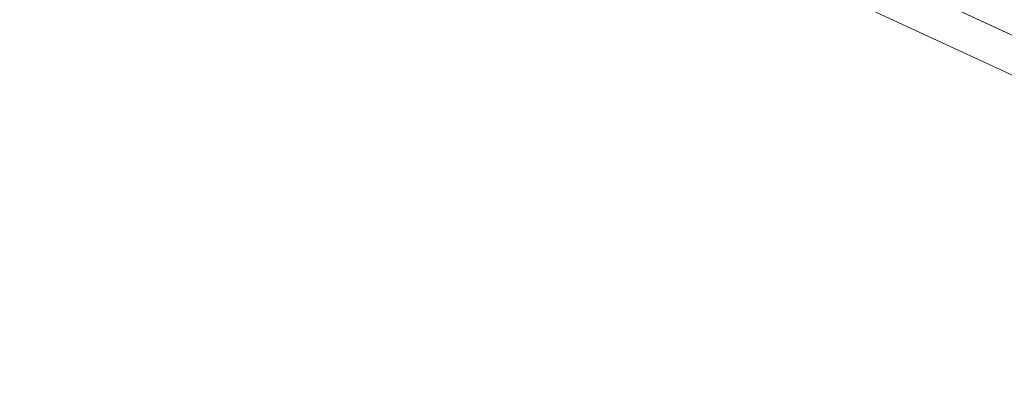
# Model space of a CAD drawing. Header units: inches. Extents: x -30 to 641, y 180 to 601.
# Tile 128 of 234: x 357 to 394, y 207 to 221. Entities that reach past the tile are written whole.
import ezdxf

# ---------------------------------------------------------------- set-up
doc = ezdxf.new("R2010")
doc.units = ezdxf.units.IN
doc.header["$MEASUREMENT"] = 0
doc.layers.add('1', color=7, linetype='Continuous')

# ---------------------------------------------------------------- blocks, each defined once
blk = doc.blocks.new('block 2900')
at = {"layer": '1', "color": 155, "lineweight": 18, "true_color": 0x4c7299}
blk.add_lwpolyline([(419.121, 208.614), (350.389, 240.319)], dxfattribs=at)
blk = doc.blocks.new('block 3843')
at = {"layer": '1', "color": 155, "lineweight": 18, "true_color": 0x4c7299}
blk.add_lwpolyline([(419.121, 207.131), (350.389, 238.836)], dxfattribs=at)
blk = doc.blocks.new('block 4697')
at = {"layer": '1', "color": 18, "lineweight": 13, "true_color": 0x4c0000}
blk.add_lwpolyline([(419.121, 208.614), (350.389, 240.319)], dxfattribs=at)
blk = doc.blocks.new('block 4730')
at = {"layer": '1', "color": 18, "lineweight": 13, "true_color": 0x4c0000}
blk.add_lwpolyline([(419.121, 208.614), (350.389, 240.319)], dxfattribs=at)
blk = doc.blocks.new('block 8458')
at = {"layer": '1', "color": 18, "lineweight": 13, "true_color": 0x4c0000}
blk.add_lwpolyline([(406.509, 214.432), (359.288, 236.214), (353.385, 238.937)], dxfattribs=at)

msp = doc.modelspace()

# ---------------------------------------------------------------- block references
at = {"layer": '1'}
for name in ['block 8458', 'block 2900', 'block 4697', 'block 4730', 'block 3843']:
    msp.add_blockref(name, (0, 0), dxfattribs=at)

doc.saveas('drawing.dxf')
